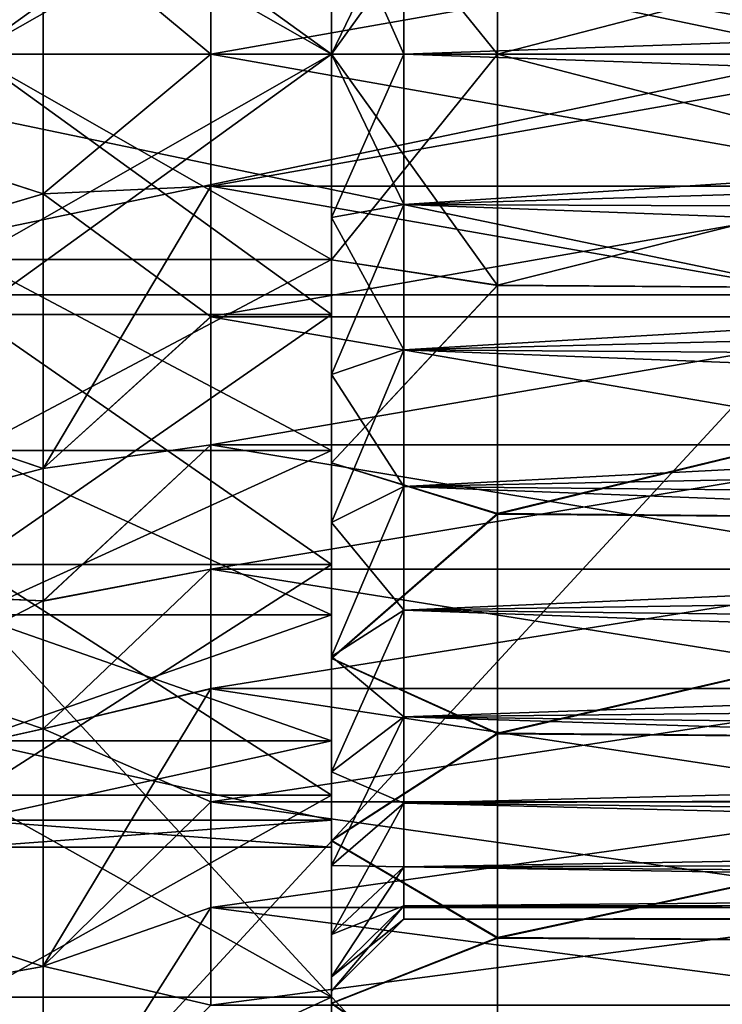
# Model space of a CAD drawing. Header units: metres. Extents: x -62 to 300, y -109 to 109.
# Tile 37 of 256: x -35 to -30, y -83 to -76. Entities that reach past the tile are written whole.
import ezdxf

# ---------------------------------------------------------------- set-up
doc = ezdxf.new("R2010")
doc.units = ezdxf.units.M
doc.layers.add('solid_500635', color=7, linetype='CONTINUOUS')

msp = doc.modelspace()

# ---------------------------------------------------------------- linework, layer by layer
at = {"layer": 'solid_500635'}
for points in [[(-37.739399, -74.437149, -17.503136), (-37.739399, -76.296936, -17.669704), (-34.739399, -75.331512, -17.624914)], [(-37.739399, -76.30307, 3.330294), (-37.739399, -74.443184, 3.164811), (-34.739399, -75.331512, 3.285502)], [(-32.739399, -76.300003, -16.419706), (-35.239399, -76.300003, -16.419706), (-35.239399, -74.495522, -16.241985)], [(-32.739399, -74.495522, -16.241985), (-32.739399, -76.300003, -16.419706), (-35.239399, -74.495522, -16.241985)], [(-32.739399, -74.495522, 1.902574), (-35.239399, -74.495522, 1.902574), (-35.239399, -76.300003, 2.080295)], [(-32.739399, -74.495522, 1.902574), (-35.239399, -76.300003, 2.080295), (-32.739399, -76.300003, 2.080295)], [(-32.739399, -74.495522, -16.241985), (-32.739399, -76.300003, -12.669705), (-32.739399, -76.300003, -16.419706)], [(-32.739399, -74.495522, -16.241985), (-32.739399, -74.876633, -12.48232), (-32.739399, -76.300003, -12.669705)], [(-32.739399, -74.495522, 1.902574), (-32.739399, -76.300003, 2.080295), (-32.739399, -74.876633, -1.857091)], [(-29.239401, -76.300003, -20.169706), (-37.239399, -76.300003, -20.169706), (-37.239399, -74.630127, -20.06201)], [(-29.239401, -74.630127, -20.06201), (-29.239401, -76.300003, -20.169706), (-37.239399, -74.630127, -20.06201)], [(-29.239401, -74.630127, 5.7226), (-37.239399, -74.630127, 5.7226), (-37.239399, -76.300003, 5.830295)], [(-29.239401, -76.300003, 5.830295), (-29.239401, -74.630127, 5.7226), (-37.239399, -76.300003, 5.830295)], [(-25.239401, -74.652168, 3.199913), (-31.589401, -76.300003, 3.330295), (-25.239401, -76.300003, 3.330295)], [(-31.58919, -74.696648, 3.207157), (-31.589401, -76.300003, 3.330295), (-25.239401, -74.652168, 3.199913)], [(-31.589247, -74.698624, -17.546871), (-25.239401, -74.652168, -17.539324), (-25.239401, -76.300003, -17.669706)], [(-31.58919, -74.696648, 3.207157), (-32.739399, -74.873383, 2.07145), (-32.739399, -76.300003, 2.180295)], [(-31.58919, -74.696648, 3.207157), (-32.739399, -76.300003, 2.180295), (-31.589401, -76.300003, 3.330295)], [(-31.589247, -74.698624, -17.546871), (-31.589401, -76.300003, -17.669706), (-32.739399, -74.874199, -16.411028)], [(-31.589247, -74.698624, -17.546871), (-25.239401, -76.300003, -17.669706), (-31.589401, -76.300003, -17.669706)], [(-32.739399, -74.876633, -12.48232), (-35.239399, -76.300003, -12.669705), (-32.739399, -76.300003, -12.669705)], [(-35.239399, -74.876633, -1.857091), (-32.739399, -76.300003, -1.669706), (-35.239399, -76.300003, -1.669706)], [(-32.739399, -74.876633, -1.857091), (-32.739399, -76.300003, -1.669706), (-35.239399, -74.876633, -1.857091)], [(-32.739399, -74.876633, -12.48232), (-35.239399, -74.876633, -12.48232), (-35.239399, -76.300003, -12.669705)], [(-32.739399, -76.300003, -0.669705), (-32.739399, -76.300003, 2.180295), (-32.739399, -74.873383, 2.07145)], [(-32.739399, -75.167831, -0.769252), (-32.739399, -76.300003, -0.669705), (-32.739399, -74.873383, 2.07145)], [(-32.739399, -75.167809, -13.570155), (-32.739399, -74.874199, -16.411028), (-32.739399, -76.300003, -16.519705)], [(-31.589401, -76.300003, -17.669706), (-32.739399, -76.300003, -16.519705), (-32.739399, -74.874199, -16.411028)], [(-32.739399, -74.876633, -1.857091), (-32.739399, -76.300003, 2.080295), (-32.739399, -76.300003, -1.669706)], [(-32.739399, -76.300003, -13.669705), (-32.739399, -75.167809, -13.570155), (-32.739399, -76.300003, -16.519705)], [(-32.239399, -75.258415, -13.078606), (-32.739399, -75.167809, -13.570155), (-32.739399, -76.300003, -13.669705)], [(-32.239399, -76.300003, -1.169706), (-32.739399, -76.300003, -0.669705), (-32.739399, -75.167831, -0.769252)], [(-32.239399, -76.300003, -1.169706), (-32.739399, -75.167831, -0.769252), (-32.239399, -75.25843, -1.260803)], [(-32.239399, -75.258415, -13.078606), (-32.739399, -76.300003, -13.669705), (-32.239399, -76.300003, -13.169705)], [(-32.239399, -75.258415, -13.078606), (-32.239399, -76.300003, -13.169705), (-16.239401, -75.73983, -13.142648)], [(-32.239399, -75.25843, -1.260803), (-16.239401, -75.73983, -1.196764), (-16.239401, -76.300003, -1.169706)], [(-32.239399, -76.300003, -1.169706), (-32.239399, -75.25843, -1.260803), (-16.239401, -76.300003, -1.169706)], [(-37.739399, -76.30307, 3.330294), (-34.739399, -75.331512, 3.285502), (-34.739399, -77.268486, 3.285502)], [(-37.739399, -76.296936, -17.669704), (-34.739399, -77.268486, -17.624914), (-34.739399, -75.331512, -17.624914)], [(-34.739399, -75.330795, -17.602205), (-33.5774, -76.299568, -16.485205), (-33.5774, -75.384903, -16.440149)], [(-34.739399, -77.268333, -17.602285), (-33.5774, -76.299568, -16.485205), (-34.739399, -75.330795, -17.602205)], [(-34.739399, -77.268333, -17.602285), (-34.739399, -75.330795, -17.602205), (-34.739399, -75.331512, -17.624914)], [(-34.739399, -75.331665, 3.262875), (-34.739399, -77.268486, 3.285502), (-34.739399, -75.331512, 3.285502)], [(-34.739399, -77.268333, -17.602285), (-34.739399, -75.331512, -17.624914), (-34.739399, -77.268486, -17.624914)], [(-34.739399, -75.331665, 3.262875), (-34.739399, -77.269211, 3.262794), (-34.739399, -77.268486, 3.285502)], [(-33.5774, -76.30043, 2.145795), (-34.739399, -77.269211, 3.262794), (-34.739399, -75.331665, 3.262875)], [(-33.5774, -76.30043, 2.145795), (-34.739399, -75.331665, 3.262875), (-33.5774, -75.385765, 2.100824)], [(-28.4014, -75.385399, -16.440199), (-33.5774, -75.384903, -16.440149), (-33.5774, -76.299568, -16.485205)], [(-28.4014, -75.385223, 2.10077), (-28.4014, -76.299911, 2.145795), (-33.5774, -75.385765, 2.100824)], [(-28.4014, -76.300087, -16.485205), (-28.4014, -75.385399, -16.440199), (-33.5774, -76.299568, -16.485205)], [(-28.4014, -76.299911, 2.145795), (-33.5774, -76.30043, 2.145795), (-33.5774, -75.385765, 2.100824)], [(-32.239399, -76.300003, -13.169705), (-16.239401, -76.300003, -13.169705), (-16.239401, -75.73983, -13.142648)], [(-37.739399, -76.296936, -17.669704), (-37.739399, -78.156815, -17.504223), (-34.739399, -77.268486, -17.624914)], [(-37.739399, -78.162849, 3.163726), (-37.739399, -76.30307, 3.330294), (-34.739399, -77.268486, 3.285502)], [(-29.239401, -77.969872, -20.06201), (-37.239399, -77.969872, -20.06201), (-37.239399, -76.300003, -20.169706)], [(-29.239401, -76.300003, -20.169706), (-29.239401, -77.969872, -20.06201), (-37.239399, -76.300003, -20.169706)], [(-29.239401, -76.300003, 5.830295), (-37.239399, -76.300003, 5.830295), (-37.239399, -77.969872, 5.7226)], [(-29.239401, -77.969872, 5.7226), (-29.239401, -76.300003, 5.830295), (-37.239399, -77.969872, 5.7226)], [(-35.239399, -77.723373, -12.48232), (-32.739399, -77.723373, -12.48232), (-32.739399, -76.300003, -12.669705)], [(-35.239399, -76.300003, -12.669705), (-35.239399, -77.723373, -12.48232), (-32.739399, -76.300003, -12.669705)], [(-35.239399, -76.300003, -1.669706), (-32.739399, -76.300003, -1.669706), (-32.739399, -77.723373, -1.857091)], [(-35.239399, -77.723373, -1.857091), (-35.239399, -76.300003, -1.669706), (-32.739399, -77.723373, -1.857091)], [(-32.739399, -78.104477, -16.241985), (-35.239399, -78.104477, -16.241985), (-35.239399, -76.300003, -16.419706)], [(-32.739399, -76.300003, -16.419706), (-32.739399, -78.104477, -16.241985), (-35.239399, -76.300003, -16.419706)], [(-32.739399, -76.300003, 2.080295), (-35.239399, -76.300003, 2.080295), (-35.239399, -78.104477, 1.902574)], [(-32.739399, -78.104477, 1.902574), (-32.739399, -76.300003, 2.080295), (-35.239399, -78.104477, 1.902574)], [(-34.739399, -77.268333, -17.602285), (-33.5774, -77.214233, -16.440235), (-33.5774, -76.299568, -16.485205)], [(-33.5774, -77.215096, 2.100739), (-34.739399, -77.269211, 3.262794), (-33.5774, -76.30043, 2.145795)], [(-28.4014, -76.300087, -16.485205), (-33.5774, -76.299568, -16.485205), (-33.5774, -77.214233, -16.440235)], [(-28.4014, -76.299911, 2.145795), (-28.4014, -77.2146, 2.100788), (-33.5774, -76.30043, 2.145795)], [(-28.4014, -77.214775, -16.440182), (-28.4014, -76.300087, -16.485205), (-33.5774, -77.214233, -16.440235)], [(-28.4014, -77.2146, 2.100788), (-33.5774, -77.215096, 2.100739), (-33.5774, -76.30043, 2.145795)], [(-32.739399, -76.300003, -16.419706), (-32.739399, -76.300003, -12.669705), (-32.739399, -77.723373, -12.48232)], [(-32.739399, -76.300003, -16.419706), (-32.739399, -77.723373, -12.48232), (-32.739399, -78.104477, -16.241985)], [(-32.739399, -78.104477, 1.902574), (-32.739399, -77.723373, -1.857091), (-32.739399, -76.300003, -1.669706)], [(-32.739399, -78.104477, 1.902574), (-32.739399, -76.300003, -1.669706), (-32.739399, -76.300003, 2.080295)], [(-32.739399, -76.300003, -13.669705), (-32.739399, -76.300003, -16.519705), (-32.739399, -77.726616, -16.41086)], [(-31.58919, -77.903351, -17.546568), (-32.739399, -77.726616, -16.41086), (-32.739399, -76.300003, -16.519705)], [(-31.58919, -77.903351, -17.546568), (-32.739399, -76.300003, -16.519705), (-31.589401, -76.300003, -17.669706)], [(-32.739399, -77.43219, -0.769256), (-32.739399, -77.7258, 2.071618), (-32.739399, -76.300003, 2.180295)], [(-31.589401, -76.300003, 3.330295), (-32.739399, -76.300003, 2.180295), (-32.739399, -77.7258, 2.071618)], [(-32.739399, -77.43219, -0.769256), (-32.739399, -76.300003, 2.180295), (-32.739399, -76.300003, -0.669705)], [(-31.589401, -76.300003, 3.330295), (-32.739399, -77.7258, 2.071618), (-31.589247, -77.901382, 3.207461)], [(-32.739399, -77.432167, -13.570159), (-32.739399, -76.300003, -13.669705), (-32.739399, -77.726616, -16.41086)], [(-32.239399, -77.341591, -1.260806), (-32.739399, -77.43219, -0.769256), (-32.739399, -76.300003, -0.669705)], [(-32.239399, -77.341591, -1.260806), (-32.739399, -76.300003, -0.669705), (-32.239399, -76.300003, -1.169706)], [(-32.239399, -76.300003, -13.169705), (-32.739399, -76.300003, -13.669705), (-32.739399, -77.432167, -13.570159)], [(-32.239399, -77.341568, -13.078609), (-32.239399, -76.300003, -13.169705), (-32.739399, -77.432167, -13.570159)], [(-32.239399, -76.300003, -1.169706), (-16.239401, -76.300003, -1.169706), (-16.239401, -76.860168, -1.196764)], [(-32.239399, -77.341591, -1.260806), (-32.239399, -76.300003, -1.169706), (-16.239401, -76.860168, -1.196764)], [(-32.239399, -77.341568, -13.078609), (-16.239401, -76.860168, -13.142648), (-16.239401, -76.300003, -13.169705)], [(-32.239399, -77.341568, -13.078609), (-16.239401, -76.300003, -13.169705), (-32.239399, -76.300003, -13.169705)], [(-25.239401, -77.94783, -17.539324), (-31.58919, -77.903351, -17.546568), (-31.589401, -76.300003, -17.669706)], [(-25.239401, -76.300003, -17.669706), (-25.239401, -77.94783, -17.539324), (-31.589401, -76.300003, -17.669706)], [(-25.239401, -76.300003, 3.330295), (-31.589401, -76.300003, 3.330295), (-31.589247, -77.901382, 3.207461)], [(-25.239401, -77.94783, 3.199913), (-25.239401, -76.300003, 3.330295), (-31.589247, -77.901382, 3.207461)], [(-32.239399, -77.341591, -1.260806), (-16.239401, -76.860168, -1.196764), (-16.239401, -77.407158, -1.273021)], [(-32.239399, -77.341568, -13.078609), (-16.239401, -77.407158, -13.06639), (-16.239401, -76.860168, -13.142648)], [(-34.739399, -79.172745, -17.245682), (-33.5774, -78.120285, -16.30563), (-33.5774, -77.214233, -16.440235)], [(-34.739399, -79.172745, -17.245682), (-33.5774, -77.214233, -16.440235), (-34.739399, -77.268333, -17.602285)], [(-33.5774, -78.121147, 1.966047), (-34.739399, -77.269211, 3.262794), (-33.5774, -77.215096, 2.100739)], [(-28.4014, -77.214775, -16.440182), (-33.5774, -77.214233, -16.440235), (-33.5774, -78.120285, -16.30563)], [(-28.4014, -77.2146, 2.100788), (-28.4014, -78.120674, 1.966141), (-33.5774, -77.215096, 2.100739)], [(-28.4014, -78.12085, -16.305517), (-28.4014, -77.214775, -16.440182), (-33.5774, -78.120285, -16.30563)], [(-28.4014, -78.120674, 1.966141), (-33.5774, -78.121147, 1.966047), (-33.5774, -77.215096, 2.100739)], [(-37.739399, -78.162849, 3.163726), (-34.739399, -77.268486, 3.285502), (-34.739399, -79.173737, 2.929342)], [(-37.739399, -78.156815, -17.504223), (-34.739399, -79.173737, -17.268753), (-34.739399, -77.268486, -17.624914)], [(-34.739399, -77.268333, -17.602285), (-34.739399, -77.268486, -17.624914), (-34.739399, -79.173737, -17.268753)], [(-34.739399, -79.172745, -17.245682), (-34.739399, -77.268333, -17.602285), (-34.739399, -79.173737, -17.268753)], [(-34.739399, -77.269211, 3.262794), (-34.739399, -79.173737, 2.929342), (-34.739399, -77.268486, 3.285502)], [(-34.739399, -77.269211, 3.262794), (-34.739399, -79.173615, 2.906024), (-34.739399, -79.173737, 2.929342)], [(-33.5774, -78.121147, 1.966047), (-34.739399, -79.173615, 2.906024), (-34.739399, -77.269211, 3.262794)], [(-32.239399, -77.341568, -13.078609), (-32.739399, -77.432167, -13.570159), (-32.739399, -78.522087, -13.277543)], [(-32.239399, -77.341568, -13.078609), (-32.739399, -78.522087, -13.277543), (-32.239399, -78.351685, -12.808019)], [(-32.239399, -78.351715, -1.531402), (-32.739399, -77.43219, -0.769256), (-32.239399, -77.341591, -1.260806)], [(-32.239399, -77.341568, -13.078609), (-32.239399, -78.351685, -12.808019), (-16.239401, -77.407158, -13.06639)], [(-32.239399, -77.341591, -1.260806), (-16.239401, -77.407158, -1.273021), (-16.239401, -77.941124, -1.398543)], [(-32.239399, -78.351715, -1.531402), (-32.239399, -77.341591, -1.260806), (-16.239401, -77.941124, -1.398543)], [(-32.739399, -78.522087, -13.277543), (-32.739399, -77.432167, -13.570159), (-32.739399, -77.726616, -16.41086)], [(-32.739399, -77.43219, -0.769256), (-32.739399, -78.522125, -1.06188), (-32.739399, -77.7258, 2.071618)], [(-32.239399, -78.351715, -1.531402), (-32.739399, -78.522125, -1.06188), (-32.739399, -77.43219, -0.769256)], [(-32.239399, -78.351685, -12.808019), (-16.239401, -77.941124, -12.940868), (-16.239401, -77.407158, -13.06639)], [(-35.239399, -79.049988, -11.932825), (-32.739399, -79.049988, -11.932825), (-32.739399, -77.723373, -12.48232)], [(-35.239399, -77.723373, -12.48232), (-35.239399, -79.049988, -11.932825), (-32.739399, -77.723373, -12.48232)], [(-35.239399, -77.723373, -1.857091), (-32.739399, -77.723373, -1.857091), (-32.739399, -79.049988, -2.406586)], [(-35.239399, -79.049988, -2.406586), (-35.239399, -77.723373, -1.857091), (-32.739399, -79.049988, -2.406586)], [(-32.739399, -78.104477, -16.241985), (-32.739399, -77.723373, -12.48232), (-32.739399, -79.049988, -11.932825)], [(-32.739399, -78.104477, 1.902574), (-32.739399, -79.049988, -2.406586), (-32.739399, -77.723373, -1.857091)], [(-32.739399, -78.522125, -1.06188), (-32.739399, -79.133636, 1.739694), (-32.739399, -77.7258, 2.071618)], [(-31.589247, -77.901382, 3.207461), (-32.739399, -77.7258, 2.071618), (-32.739399, -79.133636, 1.739694)], [(-32.739399, -78.522087, -13.277543), (-32.739399, -77.726616, -16.41086), (-32.739399, -79.135483, -16.078451)], [(-31.58919, -77.903351, -17.546568), (-32.739399, -79.135483, -16.078451), (-32.739399, -77.726616, -16.41086)], [(-31.589247, -77.901382, 3.207461), (-32.739399, -79.133636, 1.739694), (-31.589312, -79.486641, 2.83506)], [(-31.589273, -79.490089, -17.173372), (-32.739399, -79.135483, -16.078451), (-31.58919, -77.903351, -17.546568)], [(-25.239401, -77.94783, 3.199913), (-31.589247, -77.901382, 3.207461), (-31.589312, -79.486641, 2.83506)], [(-25.239401, -77.94783, -17.539324), (-31.589273, -79.490089, -17.173372), (-31.58919, -77.903351, -17.546568)], [(-29.239401, -77.969872, -20.06201), (-37.239399, -86.630127, -15.062011), (-37.239399, -77.969872, -20.06201)], [(-29.239401, -77.969872, -20.06201), (-29.239401, -86.630127, -15.062011), (-37.239399, -86.630127, -15.062011)], [(-29.239401, -86.630127, 0.722599), (-37.239399, -77.969872, 5.7226), (-37.239399, -86.630127, 0.722599)], [(-29.239401, -77.969872, 5.7226), (-37.239399, -77.969872, 5.7226), (-29.239401, -86.630127, 0.722599)], [(-32.239399, -78.351715, -1.531402), (-16.239401, -77.941124, -1.398543), (-16.239401, -78.466507, -1.575168)], [(-32.239399, -78.351685, -12.808019), (-16.239401, -78.466507, -12.764243), (-16.239401, -77.941124, -12.940868)], [(-25.239401, -79.543594, 2.816138), (-25.239401, -77.94783, 3.199913), (-31.589312, -79.486641, 2.83506)], [(-25.239401, -77.94783, -17.539324), (-25.239401, -79.543594, -17.155548), (-31.589273, -79.490089, -17.173372)], [(-32.739399, -78.104477, 1.902574), (-35.239399, -78.104477, 1.902574), (-35.239399, -79.83976, 1.376194)], [(-32.739399, -79.83976, 1.376194), (-32.739399, -78.104477, 1.902574), (-35.239399, -79.83976, 1.376194)], [(-32.739399, -79.83976, -15.715605), (-35.239399, -79.83976, -15.715605), (-35.239399, -78.104477, -16.241985)], [(-32.739399, -78.104477, -16.241985), (-32.739399, -79.83976, -15.715605), (-35.239399, -78.104477, -16.241985)], [(-34.739399, -79.172745, -17.245682), (-33.5774, -79.009064, -16.08259), (-33.5774, -78.120285, -16.30563)], [(-33.5774, -79.009918, 1.74292), (-34.739399, -79.173615, 2.906024), (-33.5774, -78.121147, 1.966047)], [(-28.4014, -78.12085, -16.305517), (-33.5774, -78.120285, -16.30563), (-33.5774, -79.009064, -16.08259)], [(-28.4014, -78.120674, 1.966141), (-28.401402, -79.009468, 1.743056), (-33.5774, -78.121147, 1.966047)], [(-28.401402, -79.009644, -16.082415), (-28.4014, -78.12085, -16.305517), (-33.5774, -79.009064, -16.08259)], [(-28.401402, -79.009468, 1.743056), (-33.5774, -79.009918, 1.74292), (-33.5774, -78.121147, 1.966047)], [(-32.739399, -78.104477, -16.241985), (-32.739399, -79.049988, -11.932825), (-32.739399, -79.83976, -15.715605)], [(-32.739399, -79.83976, 1.376194), (-32.739399, -79.049988, -2.406586), (-32.739399, -78.104477, 1.902574)], [(-37.739399, -78.156815, -17.504223), (-37.739399, -79.957893, -17.011951), (-34.739399, -79.173737, -17.268753)], [(-37.739399, -79.963646, 2.670401), (-37.739399, -78.162849, 3.163726), (-34.739399, -79.173737, 2.929342)], [(-32.239399, -78.351685, -12.808019), (-32.739399, -78.522087, -13.277543), (-32.739399, -79.548264, -12.799685)], [(-32.239399, -78.351685, -12.808019), (-32.739399, -79.548264, -12.799685), (-32.239399, -79.299606, -12.366086)], [(-32.239399, -79.299637, -1.973342), (-32.739399, -78.522125, -1.06188), (-32.239399, -78.351715, -1.531402)], [(-32.239399, -78.351685, -12.808019), (-32.239399, -79.299606, -12.366086), (-16.239401, -78.466507, -12.764243)], [(-32.239399, -78.351715, -1.531402), (-16.239401, -78.466507, -1.575168), (-16.239401, -78.975815, -1.799795)], [(-32.239399, -79.299637, -1.973342), (-32.239399, -78.351715, -1.531402), (-16.239401, -78.975815, -1.799795)], [(-32.239399, -79.299606, -12.366086), (-16.239401, -78.975815, -12.539616), (-16.239401, -78.466507, -12.764243)], [(-32.739399, -79.548264, -12.799685), (-32.739399, -78.522087, -13.277543), (-32.739399, -79.135483, -16.078451)], [(-32.739399, -78.522125, -1.06188), (-32.739399, -79.548309, -1.53975), (-32.739399, -79.133636, 1.739694)], [(-32.239399, -79.299637, -1.973342), (-32.739399, -79.548309, -1.53975), (-32.739399, -78.522125, -1.06188)], [(-34.739399, -80.092728, -16.936525), (-33.5774, -79.872139, -15.773097), (-33.5774, -79.009064, -16.08259)], [(-34.739399, -80.092728, -16.936525), (-33.5774, -79.009064, -16.08259), (-34.739399, -79.172745, -17.245682)], [(-33.5774, -79.009918, 1.74292), (-34.739399, -80.093575, 2.596785), (-34.739399, -79.173615, 2.906024)], [(-33.5774, -79.872963, 1.433343), (-34.739399, -80.093575, 2.596785), (-33.5774, -79.009918, 1.74292)], [(-28.401402, -79.009644, -16.082415), (-33.5774, -79.009064, -16.08259), (-33.5774, -79.872139, -15.773097)], [(-28.401402, -79.009468, 1.743056), (-28.401402, -79.872551, 1.433516), (-33.5774, -79.009918, 1.74292)], [(-28.401402, -79.872719, -15.772856), (-28.401402, -79.009644, -16.082415), (-33.5774, -79.872139, -15.773097)], [(-28.401402, -79.872551, 1.433516), (-33.5774, -79.872963, 1.433343), (-33.5774, -79.009918, 1.74292)], [(-32.239399, -79.299637, -1.973342), (-16.239401, -78.975815, -1.799795), (-16.239401, -79.457321, -2.067748)], [(-32.239399, -79.299606, -12.366086), (-16.239401, -79.457321, -12.271663), (-16.239401, -78.975815, -12.539616)], [(-35.239399, -80.189171, -11.058687), (-32.739399, -80.189171, -11.058687), (-32.739399, -79.049988, -11.932825)], [(-35.239399, -79.049988, -11.932825), (-35.239399, -80.189171, -11.058687), (-32.739399, -79.049988, -11.932825)], [(-35.239399, -79.049988, -2.406586), (-32.739399, -79.049988, -2.406586), (-32.739399, -80.189171, -3.280723)], [(-35.239399, -80.189171, -3.280723), (-35.239399, -79.049988, -2.406586), (-32.739399, -80.189171, -3.280723)], [(-32.739399, -79.83976, -15.715605), (-32.739399, -79.049988, -11.932825), (-32.739399, -80.189171, -11.058687)], [(-32.739399, -79.83976, 1.376194), (-32.739399, -80.189171, -3.280723), (-32.739399, -79.049988, -2.406586)], [(-32.739399, -80.478691, -2.191003), (-32.739399, -80.490486, 1.188039), (-32.739399, -79.133636, 1.739694)], [(-31.589312, -79.486641, 2.83506), (-32.739399, -79.133636, 1.739694), (-32.739399, -80.490486, 1.188039)], [(-32.739399, -79.548309, -1.53975), (-32.739399, -80.478691, -2.191003), (-32.739399, -79.133636, 1.739694)], [(-32.739399, -79.548264, -12.799685), (-32.739399, -79.135483, -16.078451), (-32.739399, -80.49308, -15.526155)], [(-31.589273, -79.490089, -17.173372), (-32.739399, -80.49308, -15.526155), (-32.739399, -79.135483, -16.078451)], [(-37.739399, -79.963646, 2.670401), (-34.739399, -79.173737, 2.929342), (-34.739399, -80.092918, 2.621234)], [(-37.739399, -79.957893, -17.011951), (-34.739399, -80.092918, -16.960646), (-34.739399, -79.173737, -17.268753)], [(-34.739399, -79.172745, -17.245682), (-34.739399, -79.173737, -17.268753), (-34.739399, -80.092918, -16.960646)], [(-34.739399, -80.092728, -16.936525), (-34.739399, -79.172745, -17.245682), (-34.739399, -80.092918, -16.960646)], [(-34.739399, -79.173615, 2.906024), (-34.739399, -80.092918, 2.621234), (-34.739399, -79.173737, 2.929342)], [(-34.739399, -79.173615, 2.906024), (-34.739399, -80.093575, 2.596785), (-34.739399, -80.092918, 2.621234)], [(-32.239399, -79.299606, -12.366086), (-32.739399, -79.548264, -12.799685), (-32.739399, -80.478653, -12.148441)], [(-32.239399, -79.299606, -12.366086), (-32.739399, -80.478653, -12.148441), (-32.239399, -80.156433, -11.766219)], [(-32.239399, -80.156456, -2.573213), (-32.739399, -79.548309, -1.53975), (-32.239399, -79.299637, -1.973342)], [(-32.239399, -79.299606, -12.366086), (-32.239399, -80.156433, -11.766219), (-16.239401, -79.457321, -12.271663)], [(-32.239399, -79.299637, -1.973342), (-16.239401, -79.457321, -2.067748), (-16.239401, -79.915207, -2.381963)], [(-32.239399, -80.156456, -2.573213), (-32.239399, -79.299637, -1.973342), (-16.239401, -79.915207, -2.381963)], [(-31.589312, -79.486641, 2.83506), (-32.739399, -80.490486, 1.188039), (-31.589415, -81.010872, 2.214201)], [(-31.589407, -81.015083, -16.551495), (-32.739399, -80.49308, -15.526155), (-31.589273, -79.490089, -17.173372)], [(-32.239399, -80.156433, -11.766219), (-16.239401, -79.915207, -11.957448), (-16.239401, -79.457321, -12.271663)], [(-25.239401, -79.543594, 2.816138), (-31.589312, -79.486641, 2.83506), (-31.589415, -81.010872, 2.214201)], [(-25.239401, -79.543594, -17.155548), (-31.589407, -81.015083, -16.551495), (-31.589273, -79.490089, -17.173372)], [(-32.739399, -80.478653, -12.148441), (-32.739399, -79.548264, -12.799685), (-32.739399, -80.49308, -15.526155)], [(-32.239399, -80.156456, -2.573213), (-32.739399, -80.478691, -2.191003), (-32.739399, -79.548309, -1.53975)], [(-25.239401, -81.065598, 2.186438), (-25.239401, -79.543594, 2.816138), (-31.589415, -81.010872, 2.214201)], [(-25.239401, -79.543594, -17.155548), (-25.239401, -81.065598, -16.525848), (-31.589407, -81.015083, -16.551495)], [(-32.739399, -79.83976, 1.376194), (-35.239399, -79.83976, 1.376194), (-35.239399, -81.439049, 0.521358)], [(-32.739399, -81.439049, 0.521358), (-32.739399, -79.83976, 1.376194), (-35.239399, -81.439049, 0.521358)], [(-32.739399, -81.439049, -14.860769), (-35.239399, -81.439049, -14.860769), (-35.239399, -79.83976, -15.715605)], [(-32.739399, -79.83976, -15.715605), (-32.739399, -81.439049, -14.860769), (-35.239399, -79.83976, -15.715605)], [(-32.739399, -79.83976, -15.715605), (-32.739399, -80.189171, -11.058687), (-32.739399, -81.063141, -9.919705)], [(-32.739399, -79.83976, -15.715605), (-32.739399, -81.063141, -9.919705), (-32.739399, -81.439049, -14.860769)], [(-32.739399, -81.439049, 0.521358), (-32.739399, -80.189171, -3.280723), (-32.739399, -79.83976, 1.376194)], [(-34.739399, -80.97963, -16.54402), (-33.5774, -80.700523, -15.380304), (-33.5774, -79.872139, -15.773097)], [(-34.739399, -80.97963, -16.54402), (-33.5774, -79.872139, -15.773097), (-34.739399, -80.092728, -16.936525)], [(-33.5774, -79.872963, 1.433343), (-34.739399, -80.980438, 2.204206), (-34.739399, -80.093575, 2.596785)], [(-33.5774, -80.701302, 1.040478), (-34.739399, -80.980438, 2.204206), (-33.5774, -79.872963, 1.433343)], [(-28.401402, -79.872719, -15.772856), (-33.5774, -79.872139, -15.773097), (-33.5774, -80.700523, -15.380304)], [(-28.401402, -79.872551, 1.433516), (-28.4014, -80.700928, 1.040678), (-33.5774, -79.872963, 1.433343)], [(-28.4014, -80.701088, -15.380003), (-28.401402, -79.872719, -15.772856), (-33.5774, -80.700523, -15.380304)], [(-28.4014, -80.700928, 1.040678), (-33.5774, -80.701302, 1.040478), (-33.5774, -79.872963, 1.433343)], [(-32.239399, -80.156456, -2.573213), (-16.239401, -79.915207, -2.381963), (-16.239401, -80.343277, -2.736955)], [(-32.239399, -80.156433, -11.766219), (-16.239401, -80.343277, -11.602455), (-16.239401, -79.915207, -11.957448)], [(-37.739399, -79.957893, -17.011951), (-37.739399, -81.644257, -16.207899), (-34.739399, -80.092918, -16.960646)], [(-37.739399, -79.963646, 2.670401), (-34.739399, -80.092918, 2.621234), (-34.739399, -80.97995, 2.229636)], [(-37.739399, -81.649536, 1.865363), (-37.739399, -79.963646, 2.670401), (-34.739399, -80.97995, 2.229636)], [(-37.739399, -81.644257, -16.207899), (-34.739399, -80.97995, -16.569048), (-34.739399, -80.092918, -16.960646)], [(-34.739399, -80.092728, -16.936525), (-34.739399, -80.092918, -16.960646), (-34.739399, -80.97995, -16.569048)], [(-34.739399, -80.97963, -16.54402), (-34.739399, -80.092728, -16.936525), (-34.739399, -80.97995, -16.569048)], [(-34.739399, -80.093575, 2.596785), (-34.739399, -80.97995, 2.229636), (-34.739399, -80.092918, 2.621234)], [(-34.739399, -80.093575, 2.596785), (-34.739399, -80.980438, 2.204206), (-34.739399, -80.97995, 2.229636)], [(-35.239399, -81.063141, -9.919705), (-32.739399, -81.063141, -9.919705), (-32.739399, -80.189171, -11.058687)], [(-35.239399, -80.189171, -11.058687), (-35.239399, -81.063141, -9.919705), (-32.739399, -80.189171, -11.058687)], [(-35.239399, -80.189171, -3.280723), (-32.739399, -80.189171, -3.280723), (-32.739399, -81.063141, -4.419705)], [(-35.239399, -81.063141, -4.419705), (-35.239399, -80.189171, -3.280723), (-32.739399, -81.063141, -4.419705)], [(-32.239399, -80.156433, -11.766219), (-32.739399, -80.478653, -12.148441), (-32.739399, -81.279243, -11.347154)], [(-32.239399, -80.156433, -11.766219), (-32.739399, -81.279243, -11.347154), (-32.239399, -80.896072, -11.026665)], [(-32.239399, -80.896088, -3.312768), (-32.739399, -80.478691, -2.191003), (-32.239399, -80.156456, -2.573213)], [(-32.739399, -81.439049, 0.521358), (-32.739399, -81.063141, -4.419705), (-32.739399, -80.189171, -3.280723)], [(-32.239399, -80.156433, -11.766219), (-32.239399, -80.896072, -11.026665), (-16.239401, -80.343277, -11.602455)], [(-32.239399, -80.156456, -2.573213), (-16.239401, -80.343277, -2.736955), (-16.239401, -80.73275, -3.126431)], [(-32.239399, -80.896088, -3.312768), (-32.239399, -80.156456, -2.573213), (-16.239401, -80.73275, -3.126431)], [(-32.239399, -80.896072, -11.026665), (-16.239401, -80.73275, -11.21298), (-16.239401, -80.343277, -11.602455)], [(-32.739399, -81.279243, -11.347154), (-32.739399, -80.478653, -12.148441), (-32.739399, -80.49308, -15.526155)], [(-32.739399, -80.478691, -2.191003), (-32.739399, -81.279274, -2.992291), (-32.739399, -80.490486, 1.188039)], [(-32.239399, -80.896088, -3.312768), (-32.739399, -81.279274, -2.992291), (-32.739399, -80.478691, -2.191003)], [(-32.739399, -81.279274, -2.992291), (-32.739399, -81.7547, 0.424282), (-32.739399, -80.490486, 1.188039)], [(-31.589415, -81.010872, 2.214201), (-32.739399, -80.490486, 1.188039), (-32.739399, -81.7547, 0.424282)], [(-32.739399, -81.279243, -11.347154), (-32.739399, -80.49308, -15.526155), (-32.739399, -81.757309, -14.761803)], [(-31.589407, -81.015083, -16.551495), (-32.739399, -81.757309, -14.761803), (-32.739399, -80.49308, -15.526155)], [(-34.739399, -82.62561, -15.522141), (-33.5774, -81.485703, -14.908377), (-33.5774, -80.700523, -15.380304)], [(-34.739399, -82.62561, -15.522141), (-33.5774, -80.700523, -15.380304), (-34.739399, -80.97963, -16.54402)], [(-33.5774, -81.486412, 0.56849), (-34.739399, -80.980438, 2.204206), (-33.5774, -80.701302, 1.040478)], [(-28.4014, -80.701088, -15.380003), (-33.5774, -80.700523, -15.380304), (-33.5774, -81.485703, -14.908377)], [(-28.4014, -80.700928, 1.040678), (-28.4014, -81.486092, 0.568707), (-33.5774, -80.701302, 1.040478)], [(-28.4014, -81.486237, -14.908019), (-28.4014, -80.701088, -15.380003), (-33.5774, -81.485703, -14.908377)], [(-28.4014, -81.486092, 0.568707), (-33.5774, -81.486412, 0.56849), (-33.5774, -80.701302, 1.040478)], [(-32.239399, -80.896088, -3.312768), (-16.239401, -80.73275, -3.126431), (-16.239401, -81.087746, -3.554502)], [(-32.239399, -80.896072, -11.026665), (-16.239401, -81.087746, -10.784909), (-16.239401, -80.73275, -11.21298)], [(-32.239399, -80.896072, -11.026665), (-32.739399, -81.279243, -11.347154), (-32.739399, -81.928116, -10.420709)], [(-32.239399, -80.896072, -11.026665), (-32.739399, -81.928116, -10.420709), (-32.239399, -81.496033, -10.169909)], [(-32.239399, -81.496048, -4.169523), (-32.739399, -81.279274, -2.992291), (-32.239399, -80.896088, -3.312768)], [(-32.239399, -80.896072, -11.026665), (-32.239399, -81.496033, -10.169909), (-16.239401, -81.087746, -10.784909)], [(-32.239399, -80.896088, -3.312768), (-16.239401, -81.087746, -3.554502), (-16.239401, -81.401955, -4.012384)], [(-32.239399, -81.496048, -4.169523), (-32.239399, -80.896088, -3.312768), (-16.239401, -81.401955, -4.012384)], [(-37.739399, -81.649536, 1.865363), (-34.739399, -80.97995, 2.229636), (-34.739399, -82.627823, 1.209294)], [(-37.739399, -81.644257, -16.207899), (-34.739399, -82.627823, -15.548705), (-34.739399, -80.97995, -16.569048)], [(-34.739399, -80.97963, -16.54402), (-34.739399, -80.97995, -16.569048), (-34.739399, -82.627823, -15.548705)], [(-34.739399, -82.62561, -15.522141), (-34.739399, -80.97963, -16.54402), (-34.739399, -82.627823, -15.548705)], [(-34.739399, -80.980438, 2.204206), (-34.739399, -82.627823, 1.209294), (-34.739399, -80.97995, 2.229636)], [(-34.739399, -80.980438, 2.204206), (-34.739399, -82.626289, 1.182217), (-34.739399, -82.627823, 1.209294)], [(-33.5774, -81.486412, 0.56849), (-34.739399, -82.626289, 1.182217), (-34.739399, -80.980438, 2.204206)], [(-35.239399, -81.612541, -8.593338), (-32.739399, -81.612541, -8.593338), (-32.739399, -81.063141, -9.919705)], [(-35.239399, -81.063141, -9.919705), (-35.239399, -81.612541, -8.593338), (-32.739399, -81.063141, -9.919705)], [(-35.239399, -81.063141, -4.419705), (-32.739399, -81.063141, -4.419705), (-32.739399, -81.612541, -5.746073)], [(-35.239399, -81.612541, -5.746073), (-35.239399, -81.063141, -4.419705), (-32.739399, -81.612541, -5.746073)], [(-31.589415, -81.010872, 2.214201), (-32.739399, -81.7547, 0.424282), (-31.589394, -82.428192, 1.356445)], [(-31.589378, -82.432396, -15.692833), (-32.739399, -81.757309, -14.761803), (-31.589407, -81.015083, -16.551495)], [(-32.739399, -81.439049, -14.860769), (-32.739399, -81.063141, -9.919705), (-32.739399, -81.612541, -8.593338)], [(-32.739399, -81.439049, 0.521358), (-32.739399, -81.612541, -5.746073), (-32.739399, -81.063141, -4.419705)], [(-25.239401, -81.065598, 2.186438), (-31.589415, -81.010872, 2.214201), (-31.589394, -82.428192, 1.356445)], [(-25.239401, -81.065598, -16.525848), (-31.589378, -82.432396, -15.692833), (-31.589407, -81.015083, -16.551495)], [(-25.239401, -82.473137, 1.323649), (-25.239401, -81.065598, 2.186438), (-31.589394, -82.428192, 1.356445)], [(-25.239401, -81.065598, -16.525848), (-25.239401, -82.473137, -15.66306), (-31.589378, -82.432396, -15.692833)], [(-32.239399, -81.496033, -10.169909), (-16.239401, -81.401955, -10.327027), (-16.239401, -81.087746, -10.784909)], [(-32.739399, -81.928116, -10.420709), (-32.739399, -81.279243, -11.347154), (-32.739399, -81.757309, -14.761803)], [(-32.739399, -81.279274, -2.992291), (-32.739399, -81.928131, -3.918735), (-32.739399, -81.7547, 0.424282)], [(-32.239399, -81.496048, -4.169523), (-32.739399, -81.928131, -3.918735), (-32.739399, -81.279274, -2.992291)], [(-32.239399, -81.496048, -4.169523), (-16.239401, -81.401955, -4.012384), (-16.239401, -81.669914, -4.493891)], [(-32.239399, -81.496033, -10.169909), (-16.239401, -81.669914, -9.84552), (-16.239401, -81.401955, -10.327027)], [(-32.739399, -81.439049, 0.521358), (-35.239399, -81.439049, 0.521358), (-35.239399, -82.840805, -0.629047)], [(-32.739399, -82.840805, -0.629047), (-32.739399, -81.439049, 0.521358), (-35.239399, -82.840805, -0.629047)], [(-32.739399, -82.840805, -13.710363), (-35.239399, -82.840805, -13.710363), (-35.239399, -81.439049, -14.860769)], [(-32.739399, -81.439049, -14.860769), (-32.739399, -82.840805, -13.710363), (-35.239399, -81.439049, -14.860769)], [(-34.739399, -82.62561, -15.522141), (-33.5774, -82.219521, -14.362609), (-33.5774, -81.485703, -14.908377)], [(-33.5774, -82.220154, 0.022672), (-34.739399, -82.626289, 1.182217), (-33.5774, -81.486412, 0.56849)], [(-28.4014, -81.486237, -14.908019), (-33.5774, -81.485703, -14.908377), (-33.5774, -82.219521, -14.362609)], [(-28.4014, -81.486092, 0.568707), (-28.4014, -82.219879, 0.022897), (-33.5774, -81.486412, 0.56849)], [(-28.4014, -82.220016, -14.362199), (-28.4014, -81.486237, -14.908019), (-33.5774, -82.219521, -14.362609)], [(-28.4014, -82.219879, 0.022897), (-33.5774, -82.220154, 0.022672), (-33.5774, -81.486412, 0.56849)], [(-32.739399, -81.439049, -14.860769), (-32.739399, -81.612541, -8.593338), (-32.739399, -81.79998, -7.169705)], [(-32.739399, -81.439049, -14.860769), (-32.739399, -81.79998, -7.169705), (-32.739399, -82.840805, -0.629047)], [(-32.739399, -82.840805, -0.629047), (-32.739399, -81.612541, -5.746073), (-32.739399, -81.439049, 0.521358)], [(-32.739399, -81.439049, -14.860769), (-32.739399, -82.840805, -0.629047), (-32.739399, -82.840805, -13.710363)], [(-32.239399, -81.496033, -10.169909), (-32.739399, -81.928116, -10.420709), (-32.739399, -82.407669, -9.393679)], [(-32.239399, -81.496033, -10.169909), (-32.739399, -82.407669, -9.393679), (-32.239399, -81.938095, -9.221991)], [(-32.239399, -81.938103, -5.117441), (-32.739399, -81.928131, -3.918735), (-32.239399, -81.496048, -4.169523)], [(-32.239399, -81.496033, -10.169909), (-32.239399, -81.938095, -9.221991), (-16.239401, -81.669914, -9.84552)], [(-32.239399, -81.496048, -4.169523), (-16.239401, -81.669914, -4.493891), (-16.239401, -81.894539, -5.003198)], [(-32.239399, -81.938103, -5.117441), (-32.239399, -81.496048, -4.169523), (-16.239401, -81.894539, -5.003198)], [(-35.239399, -81.79998, -7.169705), (-32.739399, -81.79998, -7.169705), (-32.739399, -81.612541, -8.593338)], [(-35.239399, -81.612541, -8.593338), (-35.239399, -81.79998, -7.169705), (-32.739399, -81.612541, -8.593338)], [(-35.239399, -81.612541, -5.746073), (-32.739399, -81.612541, -5.746073), (-32.739399, -81.79998, -7.169705)], [(-35.239399, -81.79998, -7.169705), (-35.239399, -81.612541, -5.746073), (-32.739399, -81.79998, -7.169705)], [(-32.739399, -82.840805, -0.629047), (-32.739399, -81.79998, -7.169705), (-32.739399, -81.612541, -5.746073)], [(-37.739399, -81.644257, -16.207899), (-37.739399, -83.160095, -15.118863), (-34.739399, -82.627823, -15.548705)], [(-37.739399, -83.164703, 0.775474), (-37.739399, -81.649536, 1.865363), (-34.739399, -82.627823, 1.209294)], [(-32.239399, -81.938095, -9.221991), (-16.239401, -81.894539, -9.336213), (-16.239401, -81.669914, -9.84552)], [(-32.739399, -82.701248, -6.04241), (-32.739399, -82.883713, -0.531116), (-32.739399, -81.7547, 0.424282)], [(-31.589394, -82.428192, 1.356445), (-32.739399, -81.7547, 0.424282), (-32.739399, -82.883713, -0.531116)], [(-32.739399, -82.407684, -4.945765), (-32.739399, -82.701248, -6.04241), (-32.739399, -81.7547, 0.424282)], [(-32.739399, -81.928131, -3.918735), (-32.739399, -82.407684, -4.945765), (-32.739399, -81.7547, 0.424282)], [(-32.739399, -81.928116, -10.420709), (-32.739399, -81.757309, -14.761803), (-32.739399, -82.885933, -13.806098)], [(-31.589378, -82.432396, -15.692833), (-32.739399, -82.885933, -13.806098), (-32.739399, -81.757309, -14.761803)], [(-32.239399, -81.938103, -5.117441), (-16.239401, -81.894539, -5.003198), (-16.239401, -82.071159, -5.528578)], [(-32.239399, -81.938095, -9.221991), (-16.239401, -82.071159, -8.810833), (-16.239401, -81.894539, -9.336213)], [(-32.739399, -82.407669, -9.393679), (-32.739399, -81.928116, -10.420709), (-32.739399, -82.885933, -13.806098)], [(-32.239399, -81.938103, -5.117441), (-32.739399, -82.407684, -4.945765), (-32.739399, -81.928131, -3.918735)], [(-32.239399, -81.938095, -9.221991), (-32.739399, -82.407669, -9.393679), (-32.739399, -82.701241, -8.297038)], [(-32.239399, -81.938095, -9.221991), (-32.739399, -82.701241, -8.297038), (-32.239399, -82.208832, -8.211694)], [(-32.239399, -82.208832, -6.127738), (-32.739399, -82.407684, -4.945765), (-32.239399, -81.938103, -5.117441)], [(-32.239399, -81.938095, -9.221991), (-32.239399, -82.208832, -8.211694), (-16.239401, -82.071159, -8.810833)], [(-32.239399, -81.938103, -5.117441), (-16.239401, -82.071159, -5.528578), (-16.239401, -82.197113, -6.065776)], [(-32.239399, -82.208832, -6.127738), (-32.239399, -81.938103, -5.117441), (-16.239401, -82.197113, -6.065776)], [(-32.239399, -82.208832, -8.211694), (-16.239401, -82.197113, -8.273635), (-16.239401, -82.071159, -8.810833)], [(-34.739399, -84.052994, -14.217378), (-33.5774, -82.895927, -13.747869), (-33.5774, -82.219521, -14.362609)], [(-34.739399, -84.052994, -14.217378), (-33.5774, -82.219521, -14.362609), (-34.739399, -82.62561, -15.522141)], [(-33.5774, -82.896523, -0.592137), (-34.739399, -82.626289, 1.182217), (-33.5774, -82.220154, 0.022672)], [(-28.4014, -82.220016, -14.362199), (-33.5774, -82.219521, -14.362609), (-33.5774, -82.895927, -13.747869)], [(-28.4014, -82.219879, 0.022897), (-28.401402, -82.896286, -0.591902), (-33.5774, -82.220154, 0.022672)], [(-28.401402, -82.896416, -13.747386), (-28.4014, -82.220016, -14.362199), (-33.5774, -82.895927, -13.747869)], [(-28.401402, -82.896286, -0.591902), (-33.5774, -82.896523, -0.592137), (-33.5774, -82.220154, 0.022672)], [(-32.239399, -82.208832, -8.211694), (-32.739399, -82.701241, -8.297038), (-32.739399, -82.799484, -7.169725)], [(-32.239399, -82.208832, -8.211694), (-32.739399, -82.799484, -7.169725), (-32.239399, -82.300003, -7.169716)], [(-32.239399, -82.208832, -6.127738), (-32.739399, -82.701248, -6.04241), (-32.739399, -82.407684, -4.945765)], [(-32.239399, -82.300003, -7.169716), (-32.739399, -82.701248, -6.04241), (-32.239399, -82.208832, -6.127738)], [(-32.239399, -82.208832, -6.127738), (-16.239401, -82.197113, -6.065776), (-16.239401, -82.273972, -6.617353)], [(-32.239399, -82.208832, -8.211694), (-16.239401, -82.273972, -7.722058), (-16.239401, -82.197113, -8.273635)], [(-32.239399, -82.208832, -6.127738), (-16.239401, -82.273972, -6.617353), (-16.239401, -82.300003, -7.169705)], [(-32.239399, -82.300003, -7.169716), (-32.239399, -82.208832, -6.127738), (-16.239401, -82.300003, -7.169705)], [(-32.239399, -82.208832, -8.211694), (-32.239399, -82.300003, -7.169716), (-16.239401, -82.273972, -7.722058)], [(-32.239399, -82.300003, -7.169716), (-32.739399, -82.799484, -7.169725), (-32.739399, -82.701248, -6.04241)], [(-32.239399, -82.300003, -7.169716), (-16.239401, -82.300003, -7.169705), (-16.239401, -82.273972, -7.722058)], [(-32.739399, -82.701241, -8.297038), (-32.739399, -82.407669, -9.393679), (-32.739399, -82.885933, -13.806098)], [(-31.589394, -82.428192, 1.356445), (-32.739399, -82.883713, -0.531116), (-31.589405, -83.694458, 0.284958)], [(-31.589405, -83.69812, -14.620732), (-32.739399, -82.885933, -13.806098), (-31.589378, -82.432396, -15.692833)], [(-25.239401, -82.473137, 1.323649), (-31.589394, -82.428192, 1.356445), (-31.589405, -83.694458, 0.284958)], [(-25.239401, -82.473137, -15.66306), (-31.589405, -83.69812, -14.620732), (-31.589378, -82.432396, -15.692833)], [(-25.239401, -82.473137, -15.66306), (-25.239401, -83.724182, -14.593887), (-31.589405, -83.69812, -14.620732)], [(-25.239401, -83.724182, 0.254476), (-25.239401, -82.473137, 1.323649), (-31.589405, -83.694458, 0.284958)], [(-37.739399, -83.164703, 0.775474), (-34.739399, -82.627823, 1.209294), (-34.739399, -84.059402, -0.095705)], [(-37.739399, -83.160095, -15.118863), (-34.739399, -84.059402, -14.243707), (-34.739399, -82.627823, -15.548705)], [(-34.739399, -82.62561, -15.522141), (-34.739399, -82.627823, -15.548705), (-34.739399, -84.059402, -14.243707)], [(-34.739399, -84.052994, -14.217378), (-34.739399, -82.62561, -15.522141), (-34.739399, -84.059402, -14.243707)], [(-34.739399, -82.626289, 1.182217), (-34.739399, -84.059402, -0.095705), (-34.739399, -82.627823, 1.209294)], [(-34.739399, -82.626289, 1.182217), (-34.739399, -84.053581, -0.122685), (-34.739399, -84.059402, -0.095705)], [(-33.5774, -82.896523, -0.592137), (-34.739399, -84.053581, -0.122685), (-34.739399, -82.626289, 1.182217)], [(-32.739399, -82.799484, -7.169725), (-32.739399, -82.701241, -8.297038), (-32.739399, -82.885933, -13.806098)], [(-32.739399, -82.701248, -6.04241), (-32.739399, -82.799484, -7.169725), (-32.739399, -82.883713, -0.531116)], [(-32.739399, -82.840805, -0.629047), (-35.239399, -82.840805, -0.629047), (-35.239399, -83.991127, -2.030729)], [(-32.739399, -83.991127, -2.030729), (-32.739399, -82.840805, -0.629047), (-35.239399, -83.991127, -2.030729)], [(-32.739399, -83.991127, -12.308682), (-35.239399, -83.991127, -12.308682), (-35.239399, -82.840805, -13.710363)], [(-32.739399, -82.840805, -13.710363), (-32.739399, -83.991127, -12.308682), (-35.239399, -82.840805, -13.710363)], [(-32.739399, -82.799484, -7.169725), (-32.739399, -82.885933, -13.806098), (-32.739399, -82.883713, -0.531116)], [(-32.739399, -82.840805, -13.710363), (-32.739399, -82.840805, -0.629047), (-32.739399, -83.991127, -2.030729)], [(-32.739399, -82.840805, -13.710363), (-32.739399, -83.991127, -2.030729), (-32.739399, -83.991127, -12.308682)], [(-32.739399, -82.885933, -13.806098), (-32.739399, -83.84549, -1.648736), (-32.739399, -82.883713, -0.531116)], [(-31.589405, -83.694458, 0.284958), (-32.739399, -82.883713, -0.531116), (-32.739399, -83.84549, -1.648736)], [(-32.739399, -82.885933, -13.806098), (-32.739399, -83.847229, -12.6883), (-32.739399, -83.84549, -1.648736)], [(-31.589405, -83.69812, -14.620732), (-32.739399, -83.847229, -12.6883), (-32.739399, -82.885933, -13.806098)]]:
    msp.add_3dface(points, dxfattribs=at)

doc.saveas('drawing.dxf')
